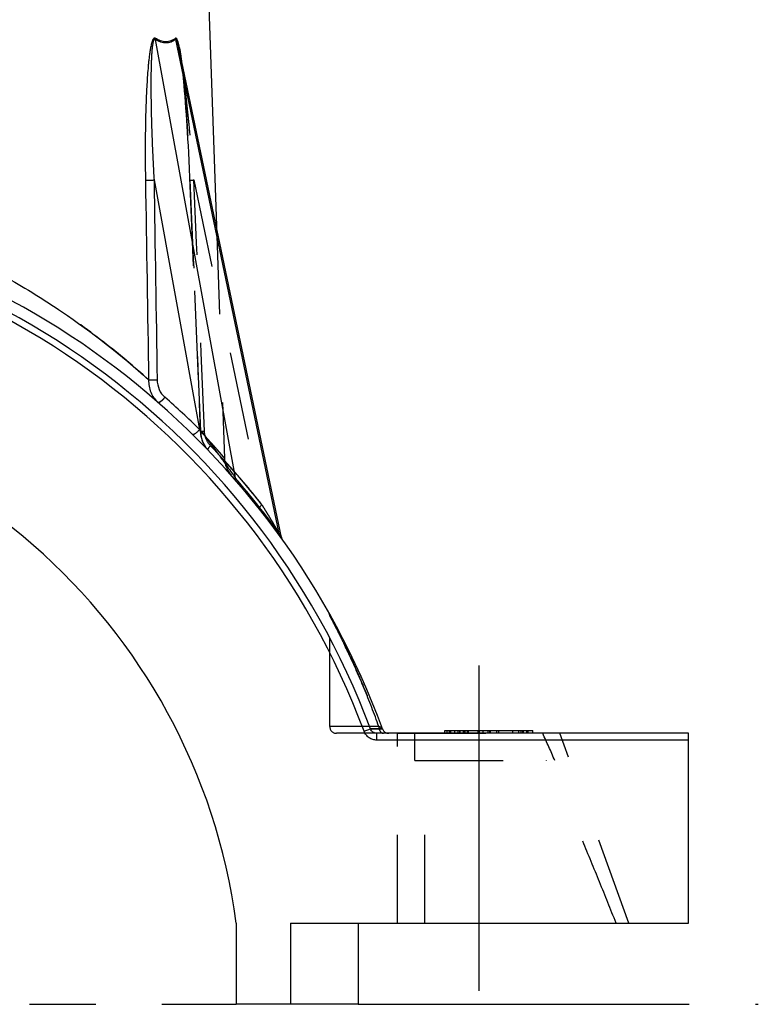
# Model space of a CAD drawing. Header units: millimetres. Extents: x 420 to 583, y 419 to 581.
# Tile 40 of 41: x 529 to 583, y 440 to 513. Entities that reach past the tile are written whole.
import ezdxf

# ---------------------------------------------------------------- set-up
doc = ezdxf.new("R2010")
doc.units = ezdxf.units.MM
doc.header["$LTSCALE"] = 65.185185
doc.linetypes.add('CENTER', pattern=[0.6, 0.375, -0.075, 0.075, -0.075])
doc.linetypes.add('HIDDEN', pattern=[0.2, 0.1, -0.1])
for name, color, linetype in [('FLAECHEN', 7, 'CONTINUOUS'), ('KOERPER', 7, 'CONTINUOUS'), ('KONST.EL_MIT_GEO', 7, 'CONTINUOUS')]:
    doc.layers.add(name, color=color, linetype=linetype)

msp = doc.modelspace()

# ---------------------------------------------------------------- linework, layer by layer
at = {"layer": 'FLAECHEN', "color": 7, "linetype": 'Continuous'}
for p, q in [((541.605, 541.252), (543.126, 497.695)), ((553.598, 446.25), (553.598, 440.25)), ((553.598, 440.25), (544.598, 440.25))]:
    msp.add_line(p, q, dxfattribs=at)
at = {"layer": 'FLAECHEN', "color": 8, "linetype": 'HIDDEN'}
msp.add_line((543.126, 497.695), (543.724, 480.565), dxfattribs=at)
at = {"layer": 'FLAECHEN', "color": 2, "linetype": 'CENTER'}
for p, q in [((500, 440.25), (544.598, 440.25)), ((553.598, 440.25), (583.147, 440.25))]:
    msp.add_line(p, q, dxfattribs=at)
at = {"layer": 'KOERPER', "color": 8, "linetype": 'HIDDEN'}
for p, q in [((556.5, 460.25), (568.5, 460.25)), ((557.777, 458.25), (557.777, 460.25)), ((557.777, 458.25), (568.119, 458.25)), ((558.531, 446.25), (558.531, 458.25))]:
    msp.add_line(p, q, dxfattribs=at)
msp.add_arc((477.179, 418.717), 99.162, 23.49528, 24.76154, dxfattribs=at)
msp.add_open_spline([(572.642, 446.25), (572.24, 447.261), (571.428, 449.28), (570.181, 452.297), (568.89, 455.295), (567.98, 457.273), (567.502, 458.25)], degree=3, knots=[0, 0, 0, 0, 0.250004, 0.500007, 0.750008, 1, 1, 1, 1], dxfattribs=at)
at = {"layer": 'KONST.EL_MIT_GEO', "color": 7, "linetype": 'Continuous'}
for p, q in [((538.601, 511.466), (544.524, 479.1)), ((547.775, 474.994), (540.126, 511.466)), ((547.948, 474.703), (540.363, 510.868)), ((538.523, 501.091), (541.894, 482.673)), ((547.775, 474.994), (547.87, 474.833)), ((547.95, 474.695), (547.948, 474.702)), ((554.031, 460.402), (554.498, 460.576)), ((555.387, 460.578), (554.498, 460.576)), ((578, 460.25), (554.973, 460.25)), ((554.973, 459.75), (554.973, 460.25)), ((560, 460.45), (566.5, 460.45)), ((560, 460.25), (560, 460.45)), ((560.167, 460.25), (560.167, 460.45)), ((565.809, 460.25), (565.809, 460.45)), ((566.5, 460.25), (566.5, 460.45)), ((578, 446.25), (578, 460.25)), ((578, 459.75), (554.973, 459.75)), ((544.598, 446.25), (544.598, 440.25)), ((548.598, 446.25), (578, 446.25)), ((548.598, 446.25), (548.598, 440.25)), ((553.598, 446.25), (553.598, 440.25))]:
    msp.add_line(p, q, dxfattribs=at)
at = {"layer": 'KONST.EL_MIT_GEO', "color": 8, "linetype": 'HIDDEN'}
for p, q in [((540.363, 510.868), (540.363, 510.868)), ((540.455, 510.351), (540.477, 510.21)), ((540.477, 510.21), (540.498, 510.064)), ((540.498, 510.064), (540.518, 509.915)), ((540.519, 509.914), (540.539, 509.761)), ((540.539, 509.761), (540.558, 509.604)), ((540.558, 509.604), (540.578, 509.444)), ((540.578, 509.444), (540.606, 509.198)), ((540.606, 509.198), (540.615, 509.114)), ((540.615, 509.114), (540.643, 508.858)), ((540.643, 508.858), (540.67, 508.595)), ((540.67, 508.595), (540.696, 508.324)), ((540.696, 508.324), (540.723, 508.044)), ((540.723, 508.044), (540.757, 507.658)), ((540.757, 507.658), (540.791, 507.255)), ((540.791, 507.255), (540.824, 506.831)), ((540.824, 506.832), (540.858, 506.384)), ((540.858, 506.385), (540.893, 505.902)), ((540.893, 505.903), (540.92, 505.504)), ((540.92, 505.505), (540.948, 505.074)), ((540.948, 505.076), (540.976, 504.616)), ((540.976, 504.618), (541.005, 504.131)), ((541.005, 504.133), (541.034, 503.622)), ((541.034, 503.624), (541.063, 503.085)), ((541.063, 503.088), (541.092, 502.519)), ((541.091, 502.521), (541.12, 501.917)), ((541.12, 501.919), (541.149, 501.275)), ((541.149, 501.278), (541.505, 492.896)), ((541.178, 501.088), (541.178, 501.091)), ((541.466, 501.091), (546.493, 477.122)), ((541.505, 492.899), (541.856, 484.598)), ((541.856, 484.601), (541.942, 482.547)), ((541.942, 482.547), (541.944, 482.511)), ((541.962, 482.548), (541.962, 482.551)), ((541.944, 482.514), (541.949, 482.441)), ((541.949, 482.444), (541.957, 482.372)), ((541.956, 482.375), (541.966, 482.302)), ((541.966, 482.306), (541.978, 482.234)), ((541.977, 482.237), (541.991, 482.166)), ((541.99, 482.169), (542.007, 482.099)), ((542.006, 482.102), (542.024, 482.032)), ((542.023, 482.035), (542.044, 481.967)), ((542.043, 481.97), (542.065, 481.902)), ((542.064, 481.905), (542.088, 481.838)), ((542.087, 481.841), (542.114, 481.775)), ((542.112, 481.778), (542.141, 481.714)), ((542.139, 481.717), (542.17, 481.653)), ((542.168, 481.656), (542.2, 481.594)), ((542.199, 481.597), (542.233, 481.536)), ((542.231, 481.539), (542.267, 481.479)), ((542.265, 481.482), (542.302, 481.424)), ((542.301, 481.427), (542.34, 481.37)), ((542.338, 481.373), (542.379, 481.318)), ((542.377, 481.32), (542.419, 481.267)), ((542.417, 481.269), (542.461, 481.218)), ((542.459, 481.22), (542.504, 481.17)), ((542.502, 481.172), (542.522, 481.151)), ((547.87, 474.833), (547.775, 474.994)), ((551.5, 460.75), (551.5, 468.904)), ((555.126, 460.75), (551.5, 460.75)), ((554.973, 460.25), (552, 460.25)), ((554.498, 460.576), (555.387, 460.578)), ((556.5, 446.25), (556.5, 460.25)), ((560.172, 460.25), (560.172, 460.45)), ((560.346, 460.25), (560.346, 460.45)), ((560.369, 460.25), (560.369, 460.45)), ((560.439, 460.25), (560.439, 460.45)), ((560.736, 460.25), (560.736, 460.45)), ((560.737, 460.25), (560.737, 460.45)), ((560.983, 460.25), (560.983, 460.45)), ((561.104, 460.25), (561.104, 460.45)), ((561.139, 460.25), (561.139, 460.45)), ((561.371, 460.25), (561.371, 460.45)), ((561.472, 460.25), (561.472, 460.45)), ((561.492, 460.25), (561.492, 460.45)), ((561.683, 460.25), (561.683, 460.45)), ((561.737, 460.25), (561.737, 460.45)), ((562.454, 460.25), (562.454, 460.45)), ((562.514, 460.25), (562.514, 460.45)), ((562.517, 460.25), (562.517, 460.45)), ((562.563, 460.25), (562.563, 460.45)), ((562.822, 460.25), (562.822, 460.45)), ((563.191, 460.25), (563.191, 460.45)), ((563.311, 460.25), (563.311, 460.45)), ((563.376, 460.25), (563.376, 460.45)), ((563.826, 460.25), (563.826, 460.45)), ((563.983, 460.25), (563.983, 460.45)), ((563.986, 460.25), (563.986, 460.45)), ((563.998, 460.25), (563.998, 460.45)), ((565.028, 460.25), (565.028, 460.45)), ((565.453, 460.25), (565.453, 460.45)), ((565.458, 460.25), (565.458, 460.45)), ((565.468, 460.25), (565.468, 460.45)), ((565.642, 460.25), (565.642, 460.45)), ((565.764, 460.25), (565.764, 460.45)), ((566.061, 460.25), (566.061, 460.45)), ((566.075, 460.25), (566.075, 460.45)), ((566.154, 460.25), (566.154, 460.45)), ((573.596, 446.25), (568.5, 460.25))]:
    msp.add_line(p, q, dxfattribs=at)
at = {"layer": 'KONST.EL_MIT_GEO', "color": 2, "linetype": 'CENTER'}
msp.add_line((562.5, 465.25), (562.5, 441.25), dxfattribs=at)
at = {"layer": 'KONST.EL_MIT_GEO', "color": 8, "linetype": 'HIDDEN'}
msp.add_lwpolyline([(540.363, 510.868), (540.375, 510.809), (540.387, 510.748), (540.399, 510.685), (540.41, 510.621), (540.422, 510.555), (540.433, 510.489), (540.444, 510.421), (540.455, 510.351)], dxfattribs=at)
at = {"layer": 'KONST.EL_MIT_GEO', "color": 7, "linetype": 'Continuous'}
msp.add_lwpolyline([(548.031, 474.515), (548.02, 474.531), (548.009, 474.548), (547.999, 474.565), (547.99, 474.583), (547.981, 474.601), (547.974, 474.619), (547.966, 474.638), (547.96, 474.657), (547.955, 474.676), (547.95, 474.695)], dxfattribs=at)
for centre, radius, start, end in [((539.107, 511.513), 0.508, 175.4388, 185.20795), ((540.621, 511.616), 0.518, 186.95348, 196.74888), ((500, 440.25), 59, 20.15358, 83.56816), ((500, 440.25), 58.165, 20.45385, 159.54615), ((500, 440.25), 57.667, 20.45385, 159.54615), ((500, 440.25), 45, 7.66226, 172.33774), ((500.192, 440.233), 59.499, 45.50234, 48.87266), ((499.548, 440.146), 59.5, 35.85102, 40.89607), ((555.857, 460.75), 0.5, 200.15358, 270)]:
    msp.add_arc(centre, radius, start, end, dxfattribs=at)
at = {"layer": 'KONST.EL_MIT_GEO', "color": 8, "linetype": 'HIDDEN'}
for centre, radius, start, end in [((500.191, 440.232), 59.501, 45.50237, 48.87263), ((499.808, 440.232), 59.501, 38.31592, 43.88722), ((545.723, 480.628), 2, 182, 221.43974), ((499.809, 440.233), 59.5, 38.31586, 42.40677), ((551, 468.907), 0.5, 0, 29.33179), ((552, 460.75), 0.5, 180, 270)]:
    msp.add_arc(centre, radius, start, end, dxfattribs=at)
at = {"layer": 'KONST.EL_MIT_GEO', "color": 7, "linetype": 'Continuous'}
for points, knots in [([(538.6, 511.553), (538.589, 511.56), (538.564, 511.569), (538.523, 511.558), (538.489, 511.529), (538.459, 511.487), (538.431, 511.435), (538.396, 511.355), (538.359, 511.244), (538.322, 511.102), (538.289, 510.953), (538.259, 510.799), (538.223, 510.588), (538.184, 510.319), (538.144, 509.993), (538.11, 509.662), (538.069, 509.216), (538.026, 508.653), (537.985, 507.975), (537.953, 507.293), (537.918, 506.379), (537.889, 505.233), (537.873, 503.855), (537.874, 502.474), (537.884, 501.552), (537.891, 501.091)], [0, 0, 0, 0, 0.003653, 0.007184, 0.011308, 0.016207, 0.021758, 0.027799, 0.040874, 0.054795, 0.06924, 0.084035, 0.099079, 0.129677, 0.160736, 0.192103, 0.22369, 0.28732, 0.351367, 0.415695, 0.480228, 0.609715, 0.739586, 0.869709, 1, 1, 1, 1]), ([(538.601, 511.466), (538.595, 511.471), (538.584, 511.477), (538.557, 511.48), (538.525, 511.454), (538.501, 511.41), (538.479, 511.353), (538.461, 511.289), (538.445, 511.22), (538.431, 511.148), (538.415, 511.049), (538.398, 510.921), (538.381, 510.766), (538.366, 510.608), (538.35, 510.394), (538.334, 510.124), (538.315, 509.687), (538.3, 509.138), (538.293, 508.475), (538.293, 507.809), (538.299, 507.141), (538.31, 506.471), (538.325, 505.8), (538.35, 504.905), (538.39, 503.784), (538.45, 502.438), (538.497, 501.54), (538.523, 501.091)], [0, 0, 0, 0, 0.001963, 0.003694, 0.007466, 0.01246, 0.018348, 0.024782, 0.03156, 0.038569, 0.045741, 0.060421, 0.075403, 0.090584, 0.105909, 0.136855, 0.168072, 0.231012, 0.294373, 0.358001, 0.421817, 0.48577, 0.54983, 0.613976, 0.742467, 0.871159, 1, 1, 1, 1]), ([(540.108, 511.553), (540.006, 511.473), (539.838, 511.372), (539.592, 511.305), (539.334, 511.282), (538.987, 511.347), (538.73, 511.474), (538.6, 511.553)], [0, 0, 0, 0, 0.239965, 0.355566, 0.471995, 0.718731, 1, 1, 1, 1]), ([(540.126, 511.466), (540.023, 511.386), (539.853, 511.286), (539.604, 511.218), (539.343, 511.196), (538.992, 511.26), (538.732, 511.388), (538.601, 511.466)], [0, 0, 0, 0, 0.239709, 0.35538, 0.471945, 0.718899, 1, 1, 1, 1]), ([(540.4, 510.849), (540.392, 510.891), (540.375, 510.976), (540.352, 511.08), (540.332, 511.162), (540.317, 511.221), (540.3, 511.279), (540.278, 511.35), (540.254, 511.418), (540.226, 511.478), (540.205, 511.515), (540.183, 511.544), (540.158, 511.563), (540.13, 511.567), (540.114, 511.558), (540.108, 511.553)], [0, 0, 0, 0, 0.160105, 0.316681, 0.393221, 0.468271, 0.541486, 0.612406, 0.744614, 0.803909, 0.856752, 0.901502, 0.937444, 0.967598, 1, 1, 1, 1]), ([(540.363, 510.868), (540.356, 510.902), (540.341, 510.971), (540.317, 511.072), (540.293, 511.17), (540.266, 511.264), (540.241, 511.338), (540.219, 511.392), (540.202, 511.427), (540.185, 511.455), (540.166, 511.474), (540.143, 511.481), (540.131, 511.472), (540.126, 511.466)], [0, 0, 0, 0, 0.154245, 0.306226, 0.454954, 0.598684, 0.733971, 0.796389, 0.853273, 0.902166, 0.940386, 0.969152, 1, 1, 1, 1]), ([(540.515, 510.142), (540.507, 510.202), (540.473, 510.438), (540.434, 510.674), (540.4, 510.849)], [0, 0, 0, 0, 0.25388, 1, 1, 1, 1]), ([(537.891, 501.091), (537.929, 501.088), (538.02, 501.086), (538.231, 501.084), (538.403, 501.087), (538.523, 501.091)], [0, 0, 0, 0, 0.181375, 0.43147, 1, 1, 1, 1]), ([(523.272, 496.11), (524.79, 495.418), (527.67, 493.952), (532.726, 490.816), (536.106, 488.164), (538.125, 486.342)], [0, 0, 0, 0, 0.280572, 0.542557, 1, 1, 1, 1]), ([(538.125, 486.342), (538.12, 486.184), (538.143, 485.87), (538.273, 485.42), (538.492, 485.016), (538.694, 484.79), (538.806, 484.692)], [0, 0, 0, 0, 0.257225, 0.51002, 0.757574, 1, 1, 1, 1]), ([(538.125, 486.342), (538.163, 486.34), (538.254, 486.337), (538.464, 486.335), (538.635, 486.338), (538.754, 486.342)], [0, 0, 0, 0, 0.182876, 0.433143, 1, 1, 1, 1]), ([(538.754, 486.342), (538.758, 486.098), (538.86, 485.614), (539.148, 485.207), (539.326, 485.051)], [0, 0, 0, 0, 0.507244, 1, 1, 1, 1]), ([(538.806, 484.692), (538.816, 484.683), (538.846, 484.674), (538.897, 484.683), (538.959, 484.709), (539.029, 484.753), (539.105, 484.812), (539.209, 484.908), (539.282, 484.991), (539.326, 485.051)], [0, 0, 0, 0, 0.056776, 0.132271, 0.233069, 0.358445, 0.504292, 0.664649, 1, 1, 1, 1]), ([(541.352, 482.333), (541.372, 482.314), (541.42, 482.317), (541.467, 482.332), (541.514, 482.351), (541.578, 482.387), (541.657, 482.443), (541.768, 482.535), (541.845, 482.615), (541.894, 482.673)], [0, 0, 0, 0, 0.126075, 0.173426, 0.227407, 0.353852, 0.501105, 0.662895, 1, 1, 1, 1]), ([(541.894, 482.673), (542.36, 482.076), (543.047, 481.17), (543.818, 480.101), (544.235, 479.513), (544.431, 479.232), (544.524, 479.1)], [0, 0, 0, 0, 0.512383, 0.768409, 0.890921, 1, 1, 1, 1]), ([(544.598, 478.877), (544.573, 478.906), (544.533, 478.978), (544.523, 479.059), (544.524, 479.1)], [0, 0, 0, 0, 0.48519, 1, 1, 1, 1]), ([(547.822, 474.805), (547.803, 474.831), (547.775, 474.893), (547.772, 474.96), (547.775, 474.994)], [0, 0, 0, 0, 0.48274, 1, 1, 1, 1]), ([(547.87, 474.833), (547.881, 474.815), (547.899, 474.784), (547.922, 474.746), (547.935, 474.724), (547.943, 474.711), (547.945, 474.708), (547.948, 474.702), (547.948, 474.702)], [0, 0, 0, 0, 0.407602, 0.729204, 0.848495, 0.935142, 0.986177, 1, 1, 1, 1]), ([(554.973, 459.75), (554.872, 459.75), (554.668, 459.781), (554.391, 459.916), (554.167, 460.127), (554.067, 460.307), (554.031, 460.402)], [0, 0, 0, 0, 0.250008, 0.500012, 0.750011, 1, 1, 1, 1]), ([(554.973, 460.25), (554.922, 460.25), (554.82, 460.265), (554.68, 460.332), (554.567, 460.438), (554.516, 460.528), (554.498, 460.576)], [0, 0, 0, 0, 0.249678, 0.499515, 0.749618, 1, 1, 1, 1])]:
    msp.add_open_spline(points, degree=3, knots=knots, dxfattribs=at)
at = {"layer": 'KONST.EL_MIT_GEO', "color": 8, "linetype": 'HIDDEN'}
for points, knots in [([(540.363, 510.868), (540.404, 510.674), (540.474, 510.281), (540.597, 509.482), (540.732, 508.471), (540.876, 507.25), (541.009, 506.022), (541.133, 504.792), (541.289, 503.148), (541.397, 501.914), (541.466, 501.091)], [0, 0, 0, 0, 0.060324, 0.121823, 0.246146, 0.371253, 0.496731, 0.622414, 0.748219, 1, 1, 1, 1]), ([(540.4, 510.849), (540.403, 510.832), (540.416, 510.764), (540.438, 510.642), (540.465, 510.482), (540.498, 510.266), (540.536, 509.993), (540.579, 509.662), (540.631, 509.216), (540.69, 508.653), (540.754, 507.975), (540.812, 507.293), (540.865, 506.609), (540.915, 505.922), (540.976, 505.005), (541.045, 503.855), (541.117, 502.474), (541.159, 501.552), (541.178, 501.091)], [0, 0, 0, 0, 0.005062, 0.021394, 0.037934, 0.054634, 0.088388, 0.122482, 0.156817, 0.225985, 0.2956, 0.365512, 0.435634, 0.505912, 0.576307, 0.717347, 0.858609, 1, 1, 1, 1]), ([(537.891, 501.091), (537.929, 501.088), (538.02, 501.086), (538.231, 501.084), (538.403, 501.087), (538.523, 501.091)], [0, 0, 0, 0, 0.181375, 0.43147, 1, 1, 1, 1]), ([(541.157, 501.087), (541.157, 501.087), (541.16, 501.086), (541.163, 501.086), (541.17, 501.085), (541.18, 501.085), (541.192, 501.085), (541.213, 501.085), (541.245, 501.085), (541.289, 501.086), (541.342, 501.087), (541.402, 501.089), (541.444, 501.09), (541.466, 501.091)], [0, 0, 0, 0, 0.004999, 0.018335, 0.040258, 0.070692, 0.109494, 0.156457, 0.273835, 0.420307, 0.59272, 0.787352, 1, 1, 1, 1]), ([(541.178, 501.091), (541.175, 501.091), (541.17, 501.09), (541.163, 501.089), (541.16, 501.088), (541.157, 501.088), (541.157, 501.087)], [0, 0, 0, 0, 0.430322, 0.74055, 0.929248, 1, 1, 1, 1]), ([(538.125, 486.342), (537.055, 487.307), (534.71, 489.274), (530.778, 492.078), (526.222, 494.762), (522.895, 496.315), (521.137, 497.03)], [0, 0, 0, 0, 0.214317, 0.454886, 0.717635, 1, 1, 1, 1]), ([(538.125, 486.342), (538.163, 486.34), (538.254, 486.337), (538.464, 486.335), (538.635, 486.338), (538.754, 486.342)], [0, 0, 0, 0, 0.182875, 0.433143, 1, 1, 1, 1]), ([(538.806, 484.692), (538.816, 484.683), (538.846, 484.674), (538.897, 484.683), (538.959, 484.709), (539.029, 484.753), (539.105, 484.812), (539.209, 484.908), (539.282, 484.991), (539.326, 485.051)], [0, 0, 0, 0, 0.056776, 0.132271, 0.233069, 0.358445, 0.504292, 0.664649, 1, 1, 1, 1]), ([(541.942, 482.547), (541.943, 482.547), (541.945, 482.547), (541.949, 482.546), (541.956, 482.546), (541.965, 482.545), (541.977, 482.545), (541.998, 482.545), (542.03, 482.545), (542.075, 482.546), (542.127, 482.547), (542.187, 482.549), (542.229, 482.55), (542.251, 482.551)], [0, 0, 0, 0, 0.005008, 0.018348, 0.040272, 0.070706, 0.109509, 0.156471, 0.273848, 0.420318, 0.592728, 0.787355, 1, 1, 1, 1]), ([(541.962, 482.551), (541.959, 482.551), (541.954, 482.55), (541.948, 482.549), (541.945, 482.548), (541.942, 482.548), (541.942, 482.547)], [0, 0, 0, 0, 0.429913, 0.739803, 0.92847, 1, 1, 1, 1]), ([(541.942, 482.547), (541.943, 482.547), (541.945, 482.547), (541.949, 482.546), (541.956, 482.546), (541.965, 482.545), (541.977, 482.545), (541.998, 482.545), (542.03, 482.545), (542.075, 482.546), (542.127, 482.547), (542.187, 482.549), (542.229, 482.55), (542.251, 482.551)], [0, 0, 0, 0, 0.005008, 0.018348, 0.040272, 0.070706, 0.109509, 0.156471, 0.273848, 0.420318, 0.592728, 0.787355, 1, 1, 1, 1]), ([(541.962, 482.551), (541.959, 482.551), (541.954, 482.55), (541.948, 482.549), (541.945, 482.548), (541.942, 482.548), (541.942, 482.547)], [0, 0, 0, 0, 0.429913, 0.739803, 0.92847, 1, 1, 1, 1]), ([(543.724, 480.559), (543.721, 480.561), (543.717, 480.568), (543.707, 480.579), (543.688, 480.602), (543.655, 480.64), (543.605, 480.699), (543.541, 480.774), (543.428, 480.906), (543.253, 481.11), (543.002, 481.397), (542.7, 481.738), (542.349, 482.13), (542.096, 482.406), (541.962, 482.551)], [0, 0, 0, 0, 0.004181, 0.009404, 0.016709, 0.037539, 0.066596, 0.103779, 0.148957, 0.262685, 0.406353, 0.578315, 0.776801, 1, 1, 1, 1]), ([(541.962, 482.551), (541.967, 482.293), (542.066, 481.779), (542.346, 481.333), (542.522, 481.151)], [0, 0, 0, 0, 0.505579, 1, 1, 1, 1]), ([(541.962, 482.551), (542.096, 482.406), (542.349, 482.13), (542.7, 481.738), (542.962, 481.442), (543.147, 481.231), (543.265, 481.095), (543.371, 480.972), (543.463, 480.866), (543.541, 480.774), (543.597, 480.708), (543.635, 480.664), (543.658, 480.636), (543.678, 480.613), (543.694, 480.594), (543.707, 480.579), (543.715, 480.569), (543.72, 480.564), (543.722, 480.561), (543.723, 480.559), (543.724, 480.559), (543.724, 480.559)], [0, 0, 0, 0, 0.223199, 0.421684, 0.593646, 0.669124, 0.737315, 0.798016, 0.851043, 0.896221, 0.933404, 0.948954, 0.962461, 0.97391, 0.983291, 0.990596, 0.995819, 0.997648, 0.998955, 0.999739, 1, 1, 1, 1]), ([(542.691, 481.48), (542.556, 481.62), (542.341, 481.961), (542.259, 482.353), (542.251, 482.551)], [0, 0, 0, 0, 0.495576, 1, 1, 1, 1]), ([(542.522, 481.151), (542.511, 481.162), (542.51, 481.195), (542.522, 481.234), (542.541, 481.275), (542.568, 481.321), (542.616, 481.392), (542.659, 481.445), (542.691, 481.48)], [0, 0, 0, 0, 0.12057, 0.213062, 0.329802, 0.46973, 0.630412, 1, 1, 1, 1]), ([(544.598, 478.877), (544.573, 478.906), (544.533, 478.978), (544.523, 479.059), (544.524, 479.1)], [0, 0, 0, 0, 0.48519, 1, 1, 1, 1]), ([(546.292, 476.83), (546.283, 476.841), (546.287, 476.871), (546.303, 476.905), (546.326, 476.941), (546.357, 476.982), (546.412, 477.045), (546.459, 477.091), (546.493, 477.122)], [0, 0, 0, 0, 0.113044, 0.204146, 0.32071, 0.461498, 0.623994, 1, 1, 1, 1]), ([(547.948, 474.702), (547.948, 474.704), (547.946, 474.707), (547.942, 474.715), (547.934, 474.728), (547.921, 474.752), (547.9, 474.79), (547.87, 474.842), (547.835, 474.901), (547.784, 474.991), (547.714, 475.111), (547.626, 475.262), (547.533, 475.42), (547.437, 475.582), (547.304, 475.804), (547.134, 476.087), (546.925, 476.429), (546.711, 476.775), (546.566, 477.006), (546.493, 477.122)], [0, 0, 0, 0, 0.001315, 0.004613, 0.009734, 0.016477, 0.033998, 0.055666, 0.080335, 0.107208, 0.165519, 0.227901, 0.292948, 0.359862, 0.428157, 0.567706, 0.710035, 0.854303, 1, 1, 1, 1]), ([(555.126, 460.75), (554.786, 461.699), (554.089, 463.503), (553.007, 465.945), (552.133, 467.712), (551.646, 468.636), (551.5, 468.907)], [0, 0, 0, 0, 0.338278, 0.649288, 0.896395, 1, 1, 1, 1]), ([(551.5, 468.907), (551.509, 468.889), (551.549, 468.817), (551.633, 468.659), (551.768, 468.405), (551.944, 468.065), (552.155, 467.654), (552.485, 466.997), (552.934, 466.07), (553.487, 464.861), (554.251, 463.085), (554.786, 461.699), (555.126, 460.75)], [0, 0, 0, 0, 0.006977, 0.027454, 0.060214, 0.103602, 0.155861, 0.21536, 0.350713, 0.501285, 0.661733, 1, 1, 1, 1]), ([(555.126, 460.75), (555.126, 460.686), (555.142, 460.561), (555.211, 460.398), (555.305, 460.298), (555.394, 460.257), (555.439, 460.25), (555.461, 460.25)], [0, 0, 0, 0, 0.292731, 0.562272, 0.795104, 0.899765, 1, 1, 1, 1]), ([(555.388, 460.578), (555.385, 460.584), (555.376, 460.598), (555.348, 460.626), (555.296, 460.662), (555.218, 460.706), (555.158, 460.735), (555.126, 460.75)], [0, 0, 0, 0, 0.065521, 0.150679, 0.37589, 0.663018, 1, 1, 1, 1])]:
    msp.add_open_spline(points, degree=3, knots=knots, dxfattribs=at)
at = {"layer": 'KONST.EL_MIT_GEO', "color": 7, "linetype": 'Continuous'}
for points in [[(537.891, 501.091), (537.97, 496.175), (538.048, 491.258), (538.125, 486.342)], [(538.523, 501.091), (538.601, 496.175), (538.678, 491.258), (538.754, 486.342)]]:
    msp.add_open_spline(points, degree=3, dxfattribs=at)
at = {"layer": 'KONST.EL_MIT_GEO', "color": 8, "linetype": 'HIDDEN'}
for points in [[(541.178, 501.091), (541.441, 494.911), (541.702, 488.731), (541.962, 482.551)], [(542.251, 482.551), (541.99, 488.731), (541.729, 494.911), (541.466, 501.091)]]:
    msp.add_open_spline(points, degree=3, dxfattribs=at)

doc.saveas('drawing.dxf')
